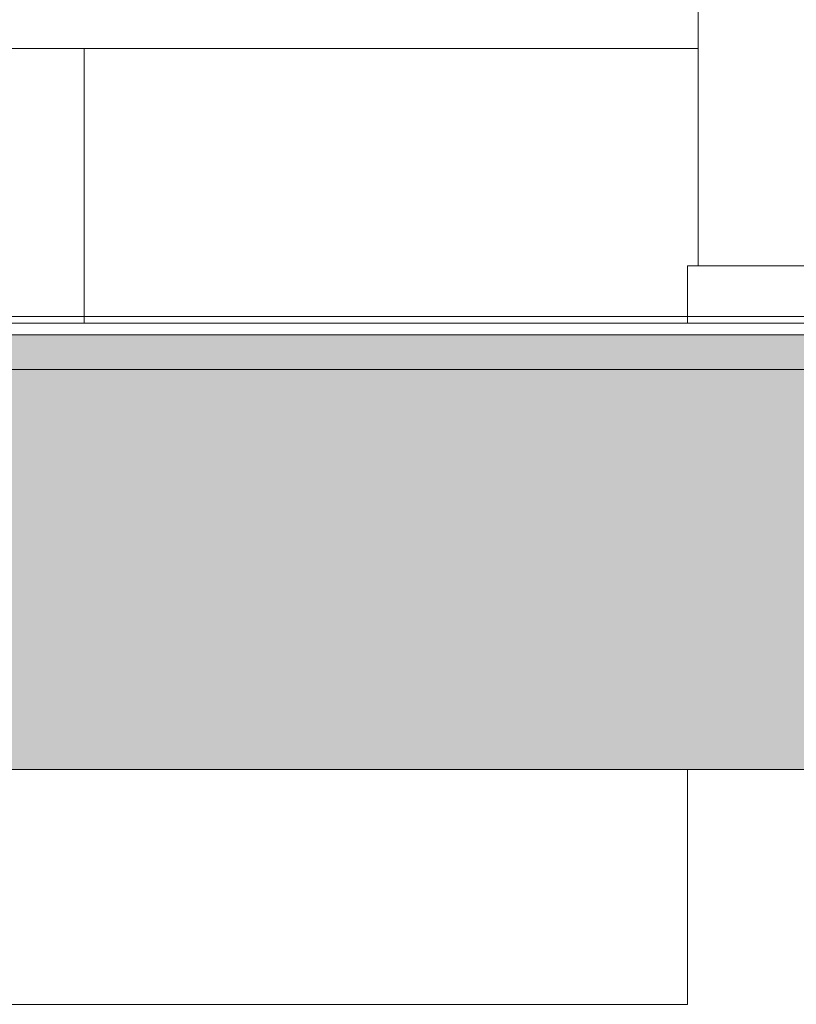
# Model space of a CAD drawing. Header units: millimetres. Extents: x 0 to 650, y -1 to 707.
# Tile 166 of 256: x 506 to 517, y 327 to 340. Entities that reach past the tile are written whole.
import ezdxf
from ezdxf.xclip import XClip

# ---------------------------------------------------------------- set-up
doc = ezdxf.new("R2010")
doc.units = ezdxf.units.MM
doc.header["$MEASUREMENT"] = 0
doc.header["$XCLIPFRAME"] = 0
doc.linetypes.add('Wipeout_Contour', pattern=[1000, 0, -1000])
for name, color, linetype in [('Cobertura.ARQ', 7, 'Continuous'), ('Desenho 2D - Geral.2D', 7, 'Continuous'), ('Laje.ARQ', 7, 'Continuous'), ('Parede.ARQ', 7, 'Continuous'), ('Pilar.ARQ', 7, 'Continuous')]:
    doc.layers.add(name, color=color, linetype=linetype)

# ---------------------------------------------------------------- blocks, each defined once
blk = doc.blocks.new('Desenho_2_2', base_point=(960.574, 336.178))
at = {"color": 254, "linetype": 'Wipeout_Contour', "lineweight": 0, "ltscale": 2917.856954}
blk.add_wipeout([(459.548, 330.028), (459.548, 328.988), (459.554, 326.79), (515.559, 326.79), (515.559, 330.028)], dxfattribs=at).dxf.layer = 'Cobertura.ARQ'
at = {"color": 254, "linetype": 'Wipeout_Contour', "lineweight": 0, "ltscale": 3683.153576}
blk.add_wipeout([(507.232, 336.187), (515.559, 336.187), (515.559, 336.978), (515.705, 336.978), (515.705, 339.978), (507.232, 339.978)], dxfattribs=at).dxf.layer = 'Parede.ARQ'
at = {"layer": 'Cobertura.ARQ', "color": 7, "linetype": 'Continuous', "lineweight": 0}
blk.add_line((515.559, 326.79), (459.554, 326.79), dxfattribs=at)
at = {"color": 254, "linetype": 'Wipeout_Contour', "lineweight": 0, "ltscale": 2420.045543}
blk.add_wipeout([(496.222, 336.187), (507.232, 336.187), (507.232, 339.978), (496.222, 339.978)], dxfattribs=at).dxf.layer = 'Parede.ARQ'
at = {"color": 254, "linetype": 'Wipeout_Contour', "lineweight": 0, "ltscale": 2491.239842}
blk.add_wipeout([(515.705, 358.978), (515.705, 336.978), (517.205, 336.978), (517.205, 358.978)], dxfattribs=at).dxf.layer = 'Pilar.ARQ'
at = {"layer": 'Parede.ARQ', "color": 8, "linetype": 'Continuous', "lineweight": 0}
for p, q in [((496.222, 339.978), (507.232, 339.978)), ((507.232, 339.978), (515.705, 339.978))]:
    blk.add_line(p, q, dxfattribs=at)
at = {"color": 254, "linetype": 'Wipeout_Contour', "lineweight": 0, "ltscale": 2465.32055}
blk.add_wipeout([(515.559, 336.187), (517.059, 336.187), (517.059, 336.978), (515.559, 336.978)], dxfattribs=at).dxf.layer = 'Parede.ARQ'
at = {"layer": 'Desenho 2D - Geral.2D', "color": 7, "linetype": 'Continuous', "lineweight": 0}
blk.add_line((351.923, 336.278), (633.514, 336.278), dxfattribs=at)
at = {"layer": 'Parede.ARQ', "color": 8, "linetype": 'Continuous', "lineweight": 0}
for p in [(515.559, 336.978), (535.059, 336.978)]:
    blk.add_line(p, (517.059, 336.978), dxfattribs=at)
at = {"layer": 'Pilar.ARQ', "color": 8, "linetype": 'Continuous', "lineweight": 0}
blk.add_line((515.705, 336.978), (515.705, 358.978), dxfattribs=at)
at = {"color": 254, "linetype": 'Wipeout_Contour', "lineweight": 0, "ltscale": 2371.362216}
blk.add_wipeout([(353.249, 336.028), (611.959, 336.028), (611.959, 336.187), (353.249, 336.187)], dxfattribs=at).dxf.layer = 'Cobertura.ARQ'
at = {"layer": 'Cobertura.ARQ', "color": 7, "linetype": 'Continuous', "lineweight": 0}
blk.add_line((353.249, 336.187), (611.959, 336.187), dxfattribs=at)
at = {"layer": 'Parede.ARQ', "color": 8, "linetype": 'Continuous', "lineweight": 0}
for p, q in [((507.232, 336.187), (507.232, 339.978)), ((515.559, 336.187), (515.559, 336.978))]:
    blk.add_line(p, q, dxfattribs=at)
at = {"color": 254, "linetype": 'Wipeout_Contour', "lineweight": 0, "ltscale": 2382.871991}
blk.add_wipeout([(622.578, 336.028), (353.249, 336.028), (353.249, 330.028), (622.578, 330.028)], dxfattribs=at).dxf.layer = 'Laje.ARQ'
at = {"layer": 'Laje.ARQ', "linetype": 'Continuous', "lineweight": 0}
h = blk.add_hatch(dxfattribs=at)
h.set_pattern_fill('Concreto_Celular_0002', color=83, style=0, pattern_type=2)
h.set_pattern_definition([(0, (960.574, 336.178), (0, 7.79423), [0.4875, -4.0125]), (0, (962.824, 340.075), (0, 7.79423), [0.4875, -4.0125]), (60, (960.574, 336.178), (-6.75, 3.89711), [0.4875, -4.0125]), (60, (965.074, 336.178), (-6.75, 3.89711), [0.4875, -4.0125]), (120, (961.0616, 336.178), (6.75, 3.89711), [0.4875, -4.0125]), (120, (965.5616, 336.178), (6.75, 3.89711), [0.4875, -4.0125]), (0, (960.5741, 336.928), (0, 1.5), [0, -1.5, 0, -2.25]), (45, (961.3241, 336.928), (-1.06066, 1.06066), [0, -1.125, 0, -1.875])])
h.paths.add_polyline_path([(622.578, 336.028), (353.249, 336.028), (353.249, 330.028), (622.578, 330.028)])
at = {"layer": 'Cobertura.ARQ', "color": 7, "linetype": 'Continuous', "lineweight": 0}
blk.add_line((515.559, 330.028), (515.559, 326.79), dxfattribs=at)
at = {"layer": 'Desenho 2D - Geral.2D', "color": 7, "linetype": 'Continuous', "lineweight": 0}
blk.add_line((351.923, 335.549), (633.514, 335.549), dxfattribs=at)
at = {"layer": 'Laje.ARQ', "color": 7, "linetype": 'Continuous', "lineweight": 0}
for p, q in [((622.578, 336.028), (353.249, 336.028)), ((622.578, 330.028), (353.249, 330.028))]:
    blk.add_line(p, q, dxfattribs=at)

msp = doc.modelspace()

# ---------------------------------------------------------------- block references
at = {"color": 7, "linetype": 'Continuous', "lineweight": 0}
ref = msp.add_blockref('Desenho_2_2', (960.574, 336.178), dxfattribs=at)
XClip(ref).set_block_clipping_path([(351.923237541, 325.8360772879), (633.5139366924, 392.5007536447)])

doc.saveas('drawing.dxf')
